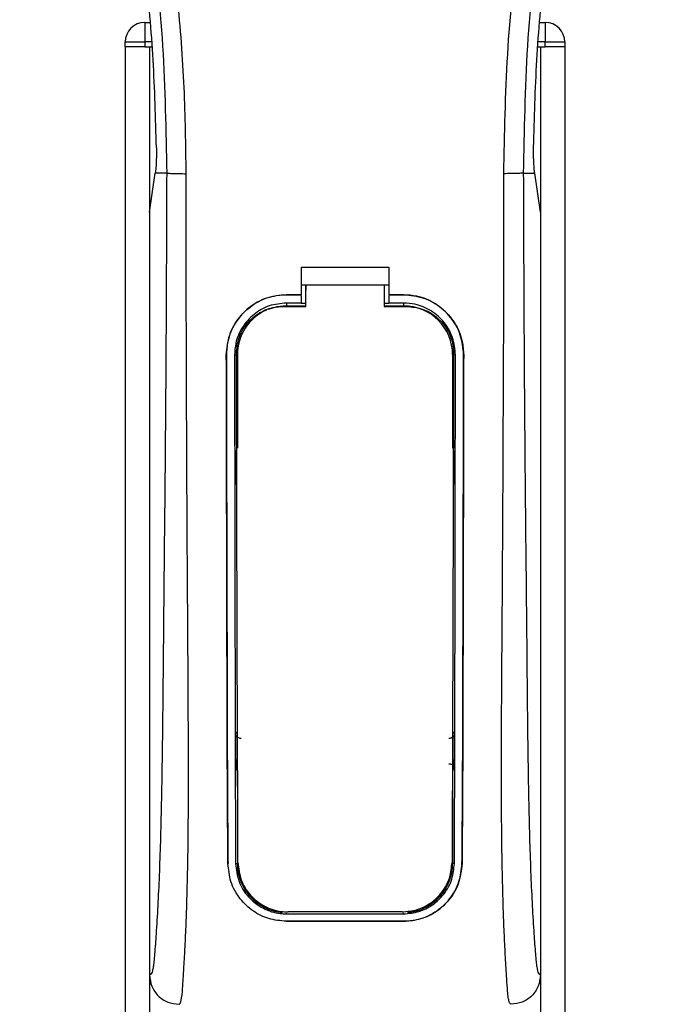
# Model space of a CAD drawing. Header units: millimetres. Extents: x 0 to 420, y 0 to 297.
# Tile 43 of 88: x 177 to 185, y 244 to 256. Entities that reach past the tile are written whole.
import ezdxf

# ---------------------------------------------------------------- set-up
doc = ezdxf.new("R2010")
doc.units = ezdxf.units.MM

msp = doc.modelspace()

# ---------------------------------------------------------------- linework, layer by layer
at = {"color": 7, "linetype": 'Continuous', "lineweight": 25}
for p, q in [((178.6005, 255.8727), (178.6005, 255.6453)), ((178.6005, 255.8727), (178.6609, 255.8727)), ((183.2018, 255.8727), (183.2622, 255.8727)), ((183.2622, 255.8727), (183.2622, 255.6453)), ((178.3732, 255.6453), (178.6005, 255.6453)), ((178.3732, 255.5885), (178.3732, 255.6453)), ((178.6005, 255.6453), (178.6005, 255.5885)), ((178.6804, 255.6453), (178.6005, 255.6453)), ((183.2622, 255.6453), (183.1823, 255.6453)), ((183.2622, 255.5885), (183.2622, 255.6453)), ((183.2622, 255.6453), (183.4896, 255.6453)), ((183.4896, 255.6453), (183.4896, 255.5885)), ((178.3732, 255.5885), (178.3732, 177.7052)), ((178.6005, 255.5885), (178.3732, 255.5885)), ((178.6005, 255.5885), (178.6853, 255.5885)), ((178.6574, 255.5885), (178.6574, 177.7052)), ((178.6574, 255.5885), (178.6853, 255.5885)), ((183.1774, 255.5885), (183.2053, 255.5885)), ((183.1774, 255.5885), (183.2622, 255.5885)), ((183.2053, 255.5885), (183.2053, 177.7052)), ((183.4896, 255.5885), (183.2622, 255.5885)), ((183.4896, 255.5885), (183.4896, 177.7052)), ((178.7236, 254.1217), (178.7244, 254.1273)), ((183.1392, 254.1217), (183.1384, 254.1273)), ((178.6574, 253.667), (178.7236, 254.1217)), ((178.8561, 254.1217), (178.7236, 254.1217)), ((183.0066, 254.1217), (183.1392, 254.1217)), ((183.2053, 253.667), (183.1392, 254.1217)), ((178.6574, 253.667), (178.6574, 244.7985)), ((183.2053, 253.667), (183.2053, 244.7985)), ((180.4197, 253.0263), (181.443, 253.0263)), ((180.4197, 253.0263), (180.4197, 252.7068)), ((181.443, 253.0263), (181.443, 252.7068)), ((180.4197, 252.8205), (180.4766, 252.8205)), ((180.4766, 252.8214), (181.3862, 252.8214)), ((180.4766, 252.8214), (180.4766, 252.7618)), ((181.3862, 252.8205), (181.443, 252.8205)), ((180.2492, 252.7068), (180.4197, 252.7068)), ((180.2492, 252.7063), (180.2492, 252.7068)), ((180.4197, 252.7063), (180.2492, 252.7063)), ((180.4197, 252.6976), (180.4197, 252.6107)), ((181.443, 252.7068), (181.6136, 252.7068)), ((181.6136, 252.7063), (181.443, 252.7063)), ((181.443, 252.6976), (181.443, 252.6107)), ((181.6136, 252.7063), (181.6136, 252.7068)), ((180.4197, 252.6107), (180.2492, 252.6107)), ((180.2492, 252.6107), (180.2492, 252.5774)), ((180.2492, 252.5774), (180.4766, 252.5774)), ((180.4766, 252.6058), (180.4197, 252.6058)), ((181.443, 252.6058), (181.3862, 252.6058)), ((181.3862, 252.5774), (181.6136, 252.5774)), ((181.6136, 252.6107), (181.443, 252.6107)), ((181.6136, 252.6107), (181.6136, 252.5774)), ((179.5508, 252.0069), (179.5503, 252.0069)), ((179.646, 252.007), (179.6787, 252.007)), ((179.6787, 252.007), (179.6787, 250.9248)), ((182.184, 252.007), (182.184, 250.9248)), ((182.2167, 252.007), (182.184, 252.007)), ((182.312, 252.0069), (182.3125, 252.0069)), ((179.6787, 247.1768), (179.6787, 246.0947)), ((182.184, 247.1768), (182.184, 246.0947)), ((179.5698, 246.0941), (179.5693, 246.0941)), ((179.6588, 246.0947), (179.6787, 246.0947)), ((182.2039, 246.0947), (182.184, 246.0947)), ((182.2929, 246.0941), (182.2934, 246.0941)), ((180.2492, 245.509), (180.2492, 245.517)), ((180.2492, 245.509), (181.6136, 245.509)), ((181.6136, 245.509), (181.6136, 245.517)), ((180.2492, 245.4228), (181.6136, 245.4228)), ((180.2492, 245.4228), (180.2492, 245.4222)), ((181.6136, 245.4222), (180.2492, 245.4222)), ((181.6136, 245.4228), (181.6136, 245.4222))]:
    msp.add_line(p, q, dxfattribs=at)
at = {"color": 7, "linetype": 'Continuous', "lineweight": 25, "flags": 128}
for points in [[(180.2492, 252.5774), (180.1379, 252.5665), (180.0357, 252.536)], [(180.2151, 252.5713), (180.2492, 252.5713), (180.4766, 252.5713)], [(181.3862, 252.5713), (181.6135, 252.5713), (181.6476, 252.5713)]]:
    msp.add_lwpolyline(points, dxfattribs=at)
at = {"color": 7, "linetype": 'Continuous', "lineweight": 25}
for centre, radius, start, end in [((178.6005, 255.6453), 0.2274, 90, 180), ((183.2622, 255.6453), 0.2274, 0, 90), ((180.2492, 252.007), 0.5705, 113.87846, 180), ((181.6136, 252.007), 0.5705, 0, 90), ((180.2492, 246.0947), 0.5705, 180, 265.5108), ((181.6136, 246.0947), 0.5705, 274.4892, 0)]:
    msp.add_arc(centre, radius, start, end, dxfattribs=at)
for points, knots in [([(177.878, 266.7516), (177.844, 266.7021), (177.7411, 266.5522), (177.5716, 266.2656), (177.3949, 265.8808), (177.2592, 265.4607), (177.1657, 264.9702), (177.1337, 264.4122), (177.1743, 263.8002), (177.2853, 263.0912), (177.474, 262.292), (177.7738, 261.2246), (178.1088, 259.9736), (178.4316, 258.5287), (178.6746, 257.0693), (178.8296, 255.5982), (178.8473, 254.6138), (178.8561, 254.1217)], [0, 0, 0, 0, 0.01713148, 0.05187885, 0.08678877, 0.12161717, 0.15673053, 0.20338813, 0.25034812, 0.29727092, 0.36741646, 0.43767728, 0.5502447, 0.66284727, 0.77534658, 0.88770737, 1, 1, 1, 1]), ([(179.0827, 254.1142), (179.0783, 254.4478), (179.0693, 255.1295), (178.9896, 256.1658), (178.8641, 257.2114), (178.7088, 258.1196), (178.5494, 258.893), (178.4078, 259.5103), (178.2531, 260.1237), (178.0823, 260.7576), (177.9354, 261.2792), (177.827, 261.6569), (177.7723, 261.8492), (177.7208, 262.0306), (177.6762, 262.1886), (177.6323, 262.3468), (177.5933, 262.4947), (177.5531, 262.6522), (177.5161, 262.8036), (177.4822, 262.9489), (177.4515, 263.088), (177.4006, 263.3344), (177.3409, 263.6786), (177.2899, 264.1331), (177.2761, 264.5768), (177.3037, 265.0186), (177.3805, 265.4505), (177.5047, 265.8686), (177.6729, 266.2599), (177.8205, 266.5248), (177.9231, 266.6906), (177.9599, 266.7473), (177.9778, 266.7747)], [0, 0, 0, 0, 0.0757702, 0.1548571, 0.2359051, 0.3148505, 0.3639911, 0.4151955, 0.4586591, 0.5076202, 0.5642678, 0.5817192, 0.5968623, 0.6096795, 0.624536, 0.6341631, 0.6469813, 0.6592987, 0.6711121, 0.6824202, 0.6932232, 0.7035232, 0.739704, 0.7727671, 0.8079075, 0.8413785, 0.8748477, 0.9102013, 0.9450667, 0.9801292, 0.9903909, 1, 1, 1, 1]), ([(182.7801, 254.1142), (182.7883, 254.5766), (182.8047, 255.5014), (182.9477, 256.8819), (183.1452, 258.0959), (183.3678, 259.1476), (183.5291, 259.8107), (183.6421, 260.2445), (183.6951, 260.4435), (183.7472, 260.6354), (183.7991, 260.8231), (183.8534, 261.0175), (183.9125, 261.2265), (183.9843, 261.4778), (184.0607, 261.7445), (184.1397, 262.0229), (184.2161, 262.2923), (184.2948, 262.5899), (184.3715, 262.9041), (184.4625, 263.3244), (184.5466, 263.8303), (184.5915, 264.4319), (184.5708, 264.8961), (184.5216, 265.2293), (184.4778, 265.4422), (184.4213, 265.6559), (184.3545, 265.8593), (184.2756, 266.0598), (184.1883, 266.251), (184.0934, 266.4346), (183.9907, 266.6105), (183.921, 266.7173), (183.8835, 266.7747)], [0, 0, 0, 0, 0.10501624, 0.21000012, 0.3148093, 0.38417565, 0.45402283, 0.46974914, 0.48595735, 0.50078255, 0.51489215, 0.53016847, 0.54660973, 0.56420695, 0.58951768, 0.60961461, 0.62993527, 0.65313231, 0.67956677, 0.7034488, 0.75098221, 0.79627837, 0.84125889, 0.85770847, 0.87473965, 0.89224616, 0.91011436, 0.92619338, 0.9450023, 0.96297697, 0.98008872, 1, 1, 1, 1]), ([(183.9847, 266.7517), (184.0187, 266.7021), (184.1216, 266.5522), (184.2911, 266.2656), (184.4678, 265.8808), (184.6035, 265.4607), (184.697, 264.9702), (184.729, 264.4122), (184.6885, 263.8002), (184.5774, 263.0912), (184.3887, 262.292), (184.0889, 261.2246), (183.7539, 259.9736), (183.4312, 258.5287), (183.1882, 257.0693), (183.0331, 255.5982), (183.0154, 254.6138), (183.0066, 254.1217)], [0, 0, 0, 0, 0.01713512, 0.05188236, 0.08679215, 0.12162042, 0.15673365, 0.20339108, 0.2503509, 0.29727352, 0.3674188, 0.43767936, 0.55024637, 0.66284852, 0.77534741, 0.88770778, 1, 1, 1, 1]), ([(178.7368, 254.4196), (178.7274, 254.7586), (178.7087, 255.4375), (178.6179, 256.455), (178.4857, 257.4715), (178.3611, 258.145), (178.2987, 258.482)], [0, 0, 0, 0, 0.2486567, 0.4978798, 0.7487052, 1, 1, 1, 1]), ([(183.126, 254.4196), (183.1353, 254.7586), (183.154, 255.4375), (183.2448, 256.455), (183.377, 257.4715), (183.5016, 258.145), (183.564, 258.482)], [0, 0, 0, 0, 0.2486567, 0.4978798, 0.7487052, 1, 1, 1, 1]), ([(178.7368, 254.4196), (178.7369, 254.3815), (178.7372, 254.3054), (178.7326, 254.1995), (178.7272, 254.1519), (178.7244, 254.1273)], [0, 0, 0, 0, 0.3260001, 0.6519821, 1, 1, 1, 1]), ([(183.1384, 254.1273), (183.1357, 254.1502), (183.1304, 254.1961), (183.1256, 254.3008), (183.1259, 254.3793), (183.126, 254.4196)], [0, 0, 0, 0, 0.3277767, 0.6555996, 1, 1, 1, 1]), ([(178.8561, 254.1217), (178.8546, 253.6693), (178.8516, 252.793), (178.8437, 251.4811), (178.8326, 250.1845), (178.8212, 249.138), (178.8144, 248.3507), (178.8096, 247.823), (178.8032, 247.3016), (178.7945, 246.807), (178.7834, 246.3593), (178.7696, 245.9611), (178.7531, 245.6), (178.7348, 245.2966), (178.7192, 245.0829), (178.7076, 244.9564), (178.6993, 244.888), (178.6902, 244.8436), (178.6763, 244.8028), (178.6651, 244.8002), (178.6574, 244.7985)], [0, 0, 0, 0, 0.1345803, 0.2606891, 0.3908258, 0.5218164, 0.5741497, 0.6260119, 0.6794971, 0.7306436, 0.7758676, 0.8176431, 0.8578189, 0.896894, 0.9271554, 0.9404322, 0.9512566, 0.9620129, 0.9737095, 1, 1, 1, 1]), ([(178.8561, 254.1217), (178.8613, 254.1208), (178.8721, 254.119), (178.9256, 254.1165), (178.9993, 254.1147), (179.0555, 254.1144), (179.0827, 254.1142)], [0, 0, 0, 0, 0.2412013, 0.5, 0.7587987, 1, 1, 1, 1]), ([(178.9997, 244.4574), (179.0069, 244.4617), (179.0221, 244.4709), (179.0368, 244.5738), (179.0484, 244.7405), (179.0575, 244.8953), (179.0645, 245.0163), (179.0679, 245.0756), (179.0711, 245.136), (179.0754, 245.2254), (179.0812, 245.3607), (179.0865, 245.5008), (179.0913, 245.6458), (179.0955, 245.7957), (179.0992, 245.9504), (179.1024, 246.1099), (179.1054, 246.2923), (179.1077, 246.512), (179.1091, 246.784), (179.1096, 247.1048), (179.1091, 247.4754), (179.1077, 247.8956), (179.1054, 248.3647), (179.102, 248.8843), (179.0982, 249.4325), (179.0947, 249.9969), (179.0916, 250.5639), (179.0891, 251.1397), (179.0869, 251.7169), (179.0852, 252.2797), (179.0839, 252.8066), (179.083, 253.2615), (179.0825, 253.6295), (179.0823, 253.9003), (179.0826, 254.053), (179.0827, 254.1142)], [0, 0, 0, 0, 0.0298605, 0.062661, 0.0824207, 0.1065055, 0.1214363, 0.1269566, 0.1277359, 0.1429311, 0.1582172, 0.1736223, 0.1891751, 0.2049044, 0.2208385, 0.2370044, 0.2534273, 0.275546, 0.3020067, 0.3328988, 0.3683202, 0.4083393, 0.4529465, 0.5020123, 0.5563269, 0.6093284, 0.6630895, 0.718023, 0.7733257, 0.8273697, 0.8780517, 0.923096, 0.956626, 0.9826179, 1, 1, 1, 1]), ([(182.8631, 244.4574), (182.8553, 244.462), (182.8436, 244.4691), (182.8316, 244.5321), (182.8225, 244.6173), (182.8131, 244.7527), (182.803, 244.9229), (182.7921, 245.1212), (182.7812, 245.3598), (182.7711, 245.6458), (182.7632, 245.9513), (182.7555, 246.3809), (182.7527, 246.749), (182.752, 247.0403), (182.7518, 247.1392), (182.7518, 247.2402), (182.7519, 247.3432), (182.7521, 247.4484), (182.7524, 247.5744), (182.7534, 247.7565), (182.7545, 247.9413), (182.7556, 248.1134), (182.7564, 248.2406), (182.7573, 248.38), (182.7584, 248.5313), (182.7595, 248.6946), (182.7621, 249.0687), (182.7662, 249.6861), (182.7709, 250.5399), (182.7745, 251.4351), (182.7787, 252.3161), (182.7821, 253.2113), (182.7808, 253.8049), (182.7801, 254.1142)], [0, 0, 0, 0, 0.0309601, 0.0470935, 0.0633299, 0.0859793, 0.1072653, 0.1278389, 0.1583054, 0.1892525, 0.2209093, 0.2534961, 0.3188256, 0.3281418, 0.3376388, 0.3473178, 0.3571797, 0.367225, 0.377454, 0.3932487, 0.4192536, 0.4302031, 0.4422954, 0.4555298, 0.4699033, 0.4854101, 0.5020411, 0.5764995, 0.6616013, 0.7455969, 0.8314042, 0.9121632, 1, 1, 1, 1]), ([(183.0066, 254.1217), (183.0014, 254.1208), (182.9907, 254.119), (182.9371, 254.1165), (182.8635, 254.1147), (182.8072, 254.1144), (182.7801, 254.1142)], [0, 0, 0, 0, 0.2412013, 0.5, 0.7587987, 1, 1, 1, 1]), ([(183.0066, 254.1217), (183.0082, 253.6693), (183.0112, 252.793), (183.019, 251.4811), (183.0301, 250.1845), (183.0415, 249.138), (183.0484, 248.3507), (183.0531, 247.823), (183.0595, 247.3016), (183.0682, 246.807), (183.0793, 246.3593), (183.0931, 245.9611), (183.1097, 245.6), (183.128, 245.2966), (183.1435, 245.0829), (183.1551, 244.9564), (183.1635, 244.888), (183.1725, 244.8436), (183.1864, 244.8028), (183.1976, 244.8002), (183.2053, 244.7985)], [0, 0, 0, 0, 0.1345803, 0.2606891, 0.3908258, 0.5218164, 0.5741497, 0.6260119, 0.6794971, 0.7306436, 0.7758676, 0.8176431, 0.8578189, 0.896894, 0.9271554, 0.9404322, 0.9512566, 0.9620129, 0.9737095, 1, 1, 1, 1]), ([(180.4766, 252.5713), (180.4766, 252.5856), (180.4766, 252.6689), (180.4766, 252.7523), (180.4766, 252.8214)], [0, 0, 0, 0, 0.1712419, 1, 1, 1, 1]), ([(180.4766, 252.5685), (180.4766, 252.583), (180.4766, 252.6474), (180.4766, 252.7118), (180.4766, 252.7618)], [0, 0, 0, 0, 0.22444922, 1, 1, 1, 1]), ([(181.3862, 252.8214), (181.3862, 252.7523), (181.3862, 252.6689), (181.3862, 252.5855), (181.3862, 252.5713)], [0, 0, 0, 0, 0.828615, 1, 1, 1, 1]), ([(179.5503, 252.0069), (179.5579, 252.0855), (179.5731, 252.2428), (179.6935, 252.4526), (179.8709, 252.611), (180.0676, 252.6949), (180.1976, 252.7034), (180.2492, 252.7068)], [0, 0, 0, 0, 0.2148442, 0.4296944, 0.6444289, 0.8588775, 1, 1, 1, 1]), ([(180.2492, 252.7063), (180.1707, 252.6986), (180.0139, 252.6832), (179.8048, 252.563), (179.6468, 252.3862), (179.5626, 252.1895), (179.5542, 252.0591), (179.5508, 252.0069)], [0, 0, 0, 0, 0.214095, 0.4281873, 0.6423212, 0.8567424, 1, 1, 1, 1]), ([(181.6136, 252.7068), (181.692, 252.6991), (181.849, 252.6837), (182.0583, 252.5635), (182.2163, 252.3865), (182.3006, 252.1896), (182.3091, 252.0591), (182.3125, 252.0069)], [0, 0, 0, 0, 0.2140417, 0.428078, 0.6423732, 0.8568778, 1, 1, 1, 1]), ([(182.312, 252.0069), (182.3044, 252.0854), (182.2892, 252.2426), (182.1688, 252.4522), (181.9916, 252.6105), (181.7951, 252.6944), (181.6651, 252.7029), (181.6136, 252.7063)], [0, 0, 0, 0, 0.2148479, 0.4297059, 0.6442694, 0.8587571, 1, 1, 1, 1]), ([(180.2492, 252.6107), (180.1814, 252.604), (180.046, 252.5907), (179.8654, 252.487), (179.729, 252.3342), (179.6563, 252.1644), (179.649, 252.0519), (179.646, 252.007)], [0, 0, 0, 0, 0.2141722, 0.4283408, 0.6426173, 0.8571514, 1, 1, 1, 1]), ([(179.6677, 252.0264), (179.6736, 252.0873), (179.6855, 252.2093), (179.7789, 252.3718), (179.9165, 252.4951), (180.0707, 252.5615), (180.1736, 252.5685), (180.2151, 252.5713)], [0, 0, 0, 0, 0.2133277, 0.4266829, 0.6395459, 0.8543822, 1, 1, 1, 1]), ([(182.2167, 252.007), (182.2101, 252.0748), (182.1969, 252.2106), (182.0928, 252.3916), (181.9396, 252.5281), (181.77, 252.6004), (181.658, 252.6078), (181.6136, 252.6107)], [0, 0, 0, 0, 0.2149666, 0.4299412, 0.6447022, 0.8591569, 1, 1, 1, 1]), ([(181.6476, 252.5713), (181.7093, 252.5652), (181.8328, 252.5531), (181.9971, 252.4588), (182.1209, 252.3201), (182.1859, 252.167), (182.1924, 252.0661), (182.195, 252.0264)], [0, 0, 0, 0, 0.21559171, 0.43122749, 0.64589381, 0.86039202, 1, 1, 1, 1]), ([(179.5693, 246.0941), (179.568, 246.2409), (179.5654, 246.5347), (179.5619, 247.1465), (179.5584, 248.292), (179.5546, 249.9654), (179.5517, 251.3263), (179.5503, 252.0069)], [0, 0, 0, 0, 0.0777426, 0.1555294, 0.313984, 0.6569639, 1, 1, 1, 1]), ([(179.5508, 252.0069), (179.5517, 251.5124), (179.5535, 250.5234), (179.5571, 249.2914), (179.5591, 248.3019), (179.5609, 247.5574), (179.5639, 246.8126), (179.5678, 246.3334), (179.5698, 246.0941)], [0, 0, 0, 0, 0.2490164, 0.4980152, 0.6229127, 0.7477829, 0.8740258, 1, 1, 1, 1]), ([(179.646, 252.007), (179.6466, 251.5125), (179.6478, 250.5233), (179.6503, 249.2911), (179.6517, 248.3015), (179.6529, 247.5574), (179.6548, 246.8129), (179.6575, 246.3339), (179.6588, 246.0947)], [0, 0, 0, 0, 0.2490176, 0.498185, 0.6230408, 0.7478694, 0.8740688, 1, 1, 1, 1]), ([(179.686, 246.1062), (179.6851, 246.291), (179.6833, 246.6625), (179.6805, 247.44), (179.6772, 248.6325), (179.6725, 250.2258), (179.6693, 251.4262), (179.6677, 252.0264)], [0, 0, 0, 0, 0.09737032, 0.1957761, 0.3958911, 0.69794946, 1, 1, 1, 1]), ([(182.195, 252.0264), (182.1939, 251.5899), (182.1916, 250.7166), (182.1874, 249.2931), (182.1839, 248.0231), (182.1805, 246.9117), (182.178, 246.3744), (182.1767, 246.1062)], [0, 0, 0, 0, 0.2195784, 0.4392845, 0.7186053, 0.8594891, 1, 1, 1, 1]), ([(182.2039, 246.0947), (182.2047, 246.2324), (182.2064, 246.5081), (182.2086, 247.0818), (182.2112, 248.2166), (182.2137, 249.9094), (182.2157, 251.3077), (182.2167, 252.007)], [0, 0, 0, 0, 0.0730832, 0.1462031, 0.2950753, 0.6474953, 1, 1, 1, 1]), ([(182.2929, 246.0941), (182.2941, 246.2319), (182.2966, 246.5075), (182.3, 247.0812), (182.3035, 248.0947), (182.3069, 249.7881), (182.3101, 251.1861), (182.312, 252.0069)], [0, 0, 0, 0, 0.0730778, 0.1461922, 0.2950561, 0.5861196, 1, 1, 1, 1]), ([(182.3125, 252.0069), (182.3116, 251.5124), (182.3097, 250.5234), (182.3062, 249.2915), (182.3041, 248.3021), (182.3023, 247.5577), (182.2994, 246.8131), (182.2954, 246.3336), (182.2934, 246.0941)], [0, 0, 0, 0, 0.2490415, 0.4980658, 0.6229723, 0.7478523, 0.8740546, 1, 1, 1, 1]), ([(179.6528, 250.897), (179.6528, 250.8794), (179.653, 250.7646), (179.6532, 250.6327), (179.6534, 250.5184), (179.6534, 250.5012)], [0, 0, 0, 0, 0.1334237, 0.8696656, 1, 1, 1, 1]), ([(179.6709, 250.8565), (179.6693, 250.8577), (179.6626, 250.863), (179.6551, 250.8771), (179.6536, 250.8902), (179.6528, 250.897)], [0, 0, 0, 0, 0.1332428, 0.5513392, 1, 1, 1, 1]), ([(182.2099, 250.897), (182.2092, 250.8906), (182.2079, 250.878), (182.2006, 250.8637), (182.1938, 250.8582), (182.1919, 250.8566)], [0, 0, 0, 0, 0.41973082, 0.83946144, 1, 1, 1, 1]), ([(182.2093, 250.5012), (182.2094, 250.5184), (182.2095, 250.6327), (182.2097, 250.7646), (182.2099, 250.8794), (182.2099, 250.897)], [0, 0, 0, 0, 0.13033445, 0.86657627, 1, 1, 1, 1]), ([(179.6534, 250.5012), (179.6541, 250.5076), (179.6554, 250.5203), (179.6627, 250.5347), (179.6697, 250.5404), (179.6717, 250.5421)], [0, 0, 0, 0, 0.4160512, 0.8321625, 1, 1, 1, 1]), ([(182.191, 250.5422), (182.1927, 250.5408), (182.1994, 250.5356), (182.207, 250.5213), (182.2085, 250.5081), (182.2093, 250.5012)], [0, 0, 0, 0, 0.1394793, 0.5506459, 1, 1, 1, 1]), ([(179.6583, 247.6059), (179.6599, 247.6077), (179.6637, 247.6119), (179.6699, 247.6185), (179.6751, 247.6239), (179.6781, 247.627), (179.6787, 247.6276)], [0, 0, 0, 0, 0.23957, 0.5510243, 0.9142459, 1, 1, 1, 1]), ([(179.6583, 247.6059), (179.6583, 247.5881), (179.6586, 247.4691), (179.6589, 247.3328), (179.6592, 247.2147), (179.6593, 247.1973)], [0, 0, 0, 0, 0.1304713, 0.8719742, 1, 1, 1, 1]), ([(179.7214, 247.5496), (179.715, 247.5495), (179.7022, 247.5494), (179.6843, 247.5572), (179.6699, 247.57), (179.6602, 247.5869), (179.6589, 247.5996), (179.6583, 247.6059)], [0, 0, 0, 0, 0.1995185, 0.3990159, 0.5990992, 0.8002843, 1, 1, 1, 1]), ([(182.2044, 247.6059), (182.2038, 247.5995), (182.2025, 247.5867), (182.1926, 247.5697), (182.178, 247.5568), (182.1601, 247.5493), (182.1475, 247.5495), (182.1413, 247.5496)], [0, 0, 0, 0, 0.2023246, 0.4046539, 0.6067659, 0.8079877, 1, 1, 1, 1]), ([(182.184, 247.6276), (182.1871, 247.6245), (182.1926, 247.6188), (182.1994, 247.6115), (182.2032, 247.6074), (182.2044, 247.6059)], [0, 0, 0, 0, 0.4489749, 0.8121966, 1, 1, 1, 1]), ([(182.2035, 247.1973), (182.2035, 247.2147), (182.2038, 247.3328), (182.2042, 247.4691), (182.2044, 247.5881), (182.2044, 247.6059)], [0, 0, 0, 0, 0.1280258, 0.8695287, 1, 1, 1, 1]), ([(179.6787, 247.1768), (179.6757, 247.1798), (179.6703, 247.1853), (179.6638, 247.1923), (179.6603, 247.1962), (179.6593, 247.1973)], [0, 0, 0, 0, 0.4562153, 0.8385917, 1, 1, 1, 1]), ([(182.1408, 247.254), (182.1471, 247.2541), (182.1598, 247.2542), (182.1776, 247.2464), (182.1917, 247.2338), (182.2016, 247.2167), (182.2028, 247.2039), (182.2035, 247.1973)], [0, 0, 0, 0, 0.19724551, 0.39447933, 0.59223857, 0.79226576, 1, 1, 1, 1]), ([(182.2035, 247.1973), (182.2021, 247.1958), (182.1985, 247.1919), (182.1925, 247.1855), (182.1875, 247.1803), (182.1845, 247.1773), (182.184, 247.1768)], [0, 0, 0, 0, 0.2159047, 0.5437839, 0.9261602, 1, 1, 1, 1]), ([(180.2492, 245.4222), (180.1798, 245.4285), (180.0413, 245.4409), (179.854, 245.5366), (179.6988, 245.6833), (179.5915, 245.8757), (179.5765, 246.0237), (179.5693, 246.0941)], [0, 0, 0, 0, 0.1867018, 0.3729124, 0.5722054, 0.7963772, 1, 1, 1, 1]), ([(179.6588, 246.0947), (179.6668, 246.0236), (179.6829, 245.8816), (179.7995, 245.6977), (179.9679, 245.5658), (180.1321, 245.5134), (180.2254, 245.5099), (180.2492, 245.509)], [0, 0, 0, 0, 0.2365907, 0.4730955, 0.7094684, 0.9259916, 1, 1, 1, 1]), ([(179.686, 246.1062), (179.6937, 246.0372), (179.7091, 245.8994), (179.8219, 245.7203), (179.9854, 245.5907), (180.1478, 245.5369), (180.2421, 245.5331), (180.2681, 245.532)], [0, 0, 0, 0, 0.2333586, 0.4666154, 0.700476, 0.9177481, 1, 1, 1, 1]), ([(181.5947, 245.532), (181.655, 245.5375), (181.7756, 245.5485), (181.9382, 245.6327), (182.071, 245.7608), (182.1596, 245.9249), (182.1712, 246.0484), (182.1767, 246.1062)], [0, 0, 0, 0, 0.1905868, 0.3807478, 0.5820906, 0.8045106, 1, 1, 1, 1]), ([(181.6136, 245.509), (181.6741, 245.5145), (181.7949, 245.5254), (181.9582, 245.6094), (182.0928, 245.7376), (182.1852, 245.9051), (182.1979, 246.0333), (182.2039, 246.0947)], [0, 0, 0, 0, 0.1873634, 0.3742734, 0.5733177, 0.7958103, 1, 1, 1, 1]), ([(182.2934, 246.0941), (182.2839, 246.0124), (182.2649, 245.8492), (182.1305, 245.6385), (181.9366, 245.487), (181.7474, 245.4271), (181.6402, 245.4232), (181.6136, 245.4222)], [0, 0, 0, 0, 0.2362426, 0.4723403, 0.7098627, 0.9278237, 1, 1, 1, 1]), ([(181.6136, 245.4228), (181.6826, 245.429), (181.8206, 245.4414), (182.0071, 245.5363), (182.1622, 245.682), (182.2703, 245.8742), (182.2856, 246.0229), (182.2929, 246.0941)], [0, 0, 0, 0, 0.1858018, 0.3710943, 0.5695952, 0.7939653, 1, 1, 1, 1]), ([(181.5947, 245.532), (181.5697, 245.532), (181.326, 245.532), (180.8838, 245.532), (180.4666, 245.532), (180.2681, 245.532)], [0, 0, 0, 0, 0.0564649, 0.5510099, 1, 1, 1, 1]), ([(178.6574, 244.7985), (178.6626, 244.7537), (178.6729, 244.6642), (178.7521, 244.5516), (178.8652, 244.4728), (178.9548, 244.4626), (178.9997, 244.4575)], [0, 0, 0, 0, 0.2499459, 0.4997381, 0.749424, 1, 1, 1, 1]), ([(183.2053, 244.7985), (183.2002, 244.7537), (183.1898, 244.6642), (183.1106, 244.5516), (182.9975, 244.4728), (182.9079, 244.4626), (182.8631, 244.4575)], [0, 0, 0, 0, 0.2499459, 0.4997381, 0.749424, 1, 1, 1, 1])]:
    msp.add_open_spline(points, degree=3, knots=knots, dxfattribs=at)

doc.saveas('drawing.dxf')
